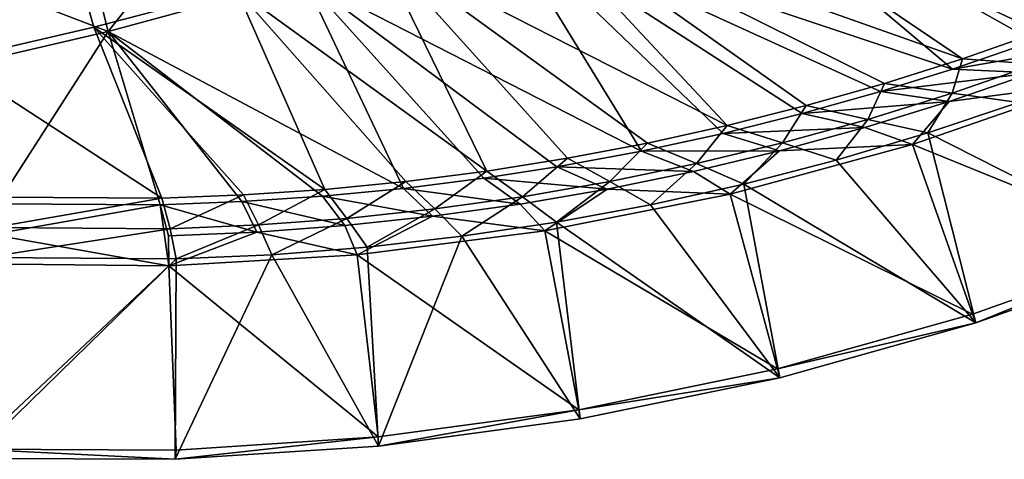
# Model space of a CAD drawing. Header units: metres. Extents: x 0 to 1501, y -1015 to 0.
# Tile 13 of 107: x 517 to 840, y -1015 to -871. Entities that reach past the tile are written whole.
import ezdxf

# ---------------------------------------------------------------- set-up
doc = ezdxf.new("R2010")
doc.units = ezdxf.units.M

msp = doc.modelspace()

# ---------------------------------------------------------------- linework, layer by layer
at = {"layer": 'None'}
for points in [[(534.056763, -827.713196, -406), (596.305847, -810.727783, -406), (545.818115, -874.461914, -63)], [(596.305847, -810.727783, -406), (609.920959, -856.970642, -63), (545.818115, -874.461914, -63)], [(736.336487, -814.231079, -63), (822.517029, -886.772888, -63), (673.476257, -836.885864, -63)], [(680.171204, -831.849976, -60), (825.788391, -883.362061, -60), (725.676758, -815.487366, -60)], [(825.788391, -883.362061, -60), (851.023376, -874.561523, -60), (725.676758, -815.487366, -60)], [(725.676758, -815.487366, -60), (851.023376, -874.561523, -60), (875.98584, -865.015625, -60)], [(874.229065, -868.132263, -63), (849.168091, -877.609741, -63), (736.336487, -814.231079, -63)], [(849.168091, -877.609741, -63), (822.517029, -886.772888, -63), (736.336487, -814.231079, -63)], [(534.056763, -827.713196, -406), (545.818115, -874.461914, -63), (472.331116, -846.230774, -376.380615)], [(528.947571, -830.042847, -377.175201), (473.960052, -842.677063, -377.175201), (493.996246, -883.963135, -60)], [(541.085449, -872.958313, -60), (528.947571, -830.042847, -377.175201), (493.996246, -883.963135, -60)], [(528.947571, -830.042847, -377.175201), (541.085449, -872.958313, -60), (587.836914, -860.597473, -60)], [(748.672607, -905.217102, -60), (680.171204, -831.849976, -60), (634.211792, -846.890869, -60)], [(748.672607, -905.217102, -60), (774.590454, -898.696594, -60), (680.171204, -831.849976, -60)], [(774.590454, -898.696594, -60), (800.303284, -891.409485, -60), (680.171204, -831.849976, -60)], [(680.171204, -831.849976, -60), (800.303284, -891.409485, -60), (825.788391, -883.362061, -60)], [(609.920959, -856.970642, -63), (673.476257, -836.885864, -63), (720.572876, -913.591248, -63)], [(720.572876, -913.591248, -63), (673.476257, -836.885864, -63), (747.32605, -907.775696, -63)], [(673.476257, -836.885864, -63), (773.296082, -901.310303, -63), (747.32605, -907.775696, -63)], [(822.517029, -886.772888, -63), (798.94989, -894.112671, -63), (673.476257, -836.885864, -63)], [(673.476257, -836.885864, -63), (798.94989, -894.112671, -63), (773.296082, -901.310303, -63)], [(472.331116, -846.230774, -376.380615), (545.818115, -874.461914, -63), (481.331787, -889.344055, -63)], [(587.836914, -860.597473, -60), (669.918152, -920.12439, -60), (634.211792, -846.890869, -60)], [(669.918152, -920.12439, -60), (696.313354, -915.935669, -60), (634.211792, -846.890869, -60)], [(634.211792, -846.890869, -60), (696.313354, -915.935669, -60), (722.572571, -910.965149, -60)], [(722.572571, -910.965149, -60), (748.672607, -905.217102, -60), (634.211792, -846.890869, -60)], [(609.920959, -856.970642, -63), (642.551819, -925.799255, -63), (545.818115, -874.461914, -63)], [(692.886475, -918.72467, -63), (668.968384, -922.446411, -63), (609.920959, -856.970642, -63)], [(668.968384, -922.446411, -63), (642.551819, -925.799255, -63), (609.920959, -856.970642, -63)], [(692.886475, -918.72467, -63), (609.920959, -856.970642, -63), (720.572876, -913.591248, -63)], [(541.085449, -872.958313, -60), (616.812927, -926.142029, -60), (587.836914, -860.597473, -60)], [(616.812927, -926.142029, -60), (643.410217, -923.527527, -60), (587.836914, -860.597473, -60)], [(587.836914, -860.597473, -60), (643.410217, -923.527527, -60), (669.918152, -920.12439, -60)], [(481.331787, -889.344055, -63), (545.818115, -874.461914, -63), (509.45929, -930.829407, -63)], [(493.996246, -883.963135, -60), (563.444092, -928.996948, -60), (541.085449, -872.958313, -60)], [(545.818115, -874.461914, -63), (562.839783, -931.172668, -63), (509.45929, -930.829407, -63)], [(563.444092, -928.996948, -60), (590.149719, -927.965759, -60), (541.085449, -872.958313, -60)], [(541.085449, -872.958313, -60), (590.149719, -927.965759, -60), (616.812927, -926.142029, -60)], [(642.551819, -925.799255, -63), (616.084656, -928.369446, -63), (545.818115, -874.461914, -63)], [(545.818115, -874.461914, -63), (616.084656, -928.369446, -63), (589.622803, -930.156372, -63)], [(589.622803, -930.156372, -63), (562.839783, -931.172668, -63), (545.818115, -874.461914, -63)], [(849.168091, -877.609741, -63), (875.861267, -877.625916, -32.47908), (822.517029, -886.772888, -63)], [(875.861267, -877.625916, -32.47908), (848.813354, -887.929321, -32.479527), (822.517029, -886.772888, -63)], [(851.023376, -874.561523, -60), (825.788391, -883.362061, -60), (849.837158, -885.076965, -29.904625)], [(509.999939, -928.678955, -60), (563.444092, -928.996948, -60), (493.996246, -883.963135, -60)], [(825.788391, -883.362061, -60), (800.303284, -891.409485, -60), (822.437622, -894.583252, -29.898478)], [(849.837158, -885.076965, -29.904625), (825.788391, -883.362061, -60), (822.437622, -894.583252, -29.898478)], [(822.517029, -886.772888, -63), (848.813354, -887.929321, -32.479527), (798.94989, -894.112671, -63)], [(849.837158, -885.076965, -29.904625), (822.437622, -894.583252, -29.898478), (844.158386, -897.700195)], [(848.813354, -887.929321, -32.479527), (821.440796, -897.347168, -32.48595), (798.94989, -894.112671, -63)], [(867.921021, -891.217224, -3), (821.440796, -897.347168, -32.48595), (848.813354, -887.929321, -32.479527)], [(800.303284, -891.409485, -60), (774.590454, -898.696594, -60), (794.742432, -903.19574, -29.89233)], [(822.437622, -894.583252, -29.898478), (800.303284, -891.409485, -60), (794.742432, -903.19574, -29.89233)], [(867.921021, -891.217224, -3), (891.655823, -944.804077, -3), (809.400879, -911.465393, -3)], [(867.921021, -891.217224, -3), (809.400879, -911.465393, -3), (821.440796, -897.347168, -32.48595)], [(798.94989, -894.112671, -63), (821.440796, -897.347168, -32.48595), (773.296082, -901.310303, -63)], [(822.437622, -894.583252, -29.898478), (794.742432, -903.19574, -29.89233), (814.455811, -907.634583)], [(844.158386, -897.700195), (822.437622, -894.583252, -29.898478), (814.455811, -907.634583)], [(774.590454, -898.696594, -60), (748.672607, -905.217102, -60), (766.780884, -910.90509, -29.886183)], [(794.742432, -903.19574, -29.89233), (774.590454, -898.696594, -60), (766.780884, -910.90509, -29.886183)], [(821.440796, -897.347168, -32.48595), (793.776733, -905.875732, -32.492535), (773.296082, -901.310303, -63)], [(809.400879, -911.465393, -3), (793.776733, -905.875732, -32.492535), (821.440796, -897.347168, -32.48595)], [(814.455811, -907.634583), (893.082275, -947.466003), (844.158386, -897.700195)], [(773.296082, -901.310303, -63), (793.776733, -905.875732, -32.492535), (747.32605, -907.775696, -63)], [(794.742432, -903.19574, -29.89233), (766.780884, -910.90509, -29.886183), (784.425537, -916.529419)], [(814.455811, -907.634583), (794.742432, -903.19574, -29.89233), (784.425537, -916.529419)], [(748.672607, -905.217102, -60), (722.572571, -910.965149, -60), (738.582581, -917.703125, -29.880033)], [(766.780884, -910.90509, -29.886183), (748.672607, -905.217102, -60), (738.582581, -917.703125, -29.880033)], [(793.776733, -905.875732, -32.492535), (765.853516, -913.510681, -32.494606), (747.32605, -907.775696, -63)], [(793.776733, -905.875732, -32.492535), (809.400879, -911.465393, -3), (765.853516, -913.510681, -32.494606)], [(747.32605, -907.775696, -63), (765.853516, -913.510681, -32.494606), (720.572876, -913.591248, -63)], [(784.425537, -916.529419), (830.201904, -969.861023), (814.455811, -907.634583)], [(830.201904, -969.861023), (893.082275, -947.466003), (814.455811, -907.634583)], [(722.572571, -910.965149, -60), (696.313354, -915.935669, -60), (710.177429, -923.58252, -29.873886)], [(738.582581, -917.703125, -29.880033), (722.572571, -910.965149, -60), (710.177429, -923.58252, -29.873886)], [(766.780884, -910.90509, -29.886183), (738.582581, -917.703125, -29.880033), (754.103943, -924.373962)], [(809.400879, -911.465393, -3), (829.095459, -967.064697, -3), (749.629456, -927.651062, -3)], [(809.400879, -911.465393, -3), (749.629456, -927.651062, -3), (765.853516, -913.510681, -32.494606)], [(784.425537, -916.529419), (766.780884, -910.90509, -29.886183), (754.103943, -924.373962)], [(891.655823, -944.804077, -3), (829.095459, -967.064697, -3), (809.400879, -911.465393, -3)], [(696.313354, -915.935669, -60), (669.918152, -920.12439, -60), (681.595459, -928.536987, -29.867739)], [(710.177429, -923.58252, -29.873886), (696.313354, -915.935669, -60), (681.595459, -928.536987, -29.867739)], [(720.572876, -913.591248, -63), (737.700256, -920.244446, -32.492424), (692.886475, -918.72467, -63)], [(765.853516, -913.510681, -32.494606), (737.700256, -920.244446, -32.492424), (720.572876, -913.591248, -63)], [(765.853516, -913.510681, -32.494606), (749.629456, -927.651062, -3), (737.700256, -920.244446, -32.492424)], [(692.886475, -918.72467, -63), (709.345154, -926.068604, -32.487545), (668.968384, -922.446411, -63)], [(737.700256, -920.244446, -32.492424), (709.345154, -926.068604, -32.487545), (692.886475, -918.72467, -63)], [(738.582581, -917.703125, -29.880033), (710.177429, -923.58252, -29.873886), (723.52771, -931.158752)], [(754.103943, -924.373962), (738.582581, -917.703125, -29.880033), (723.52771, -931.158752)], [(830.201904, -969.861023), (784.425537, -916.529419), (754.103943, -924.373962)], [(668.968384, -922.446411, -63), (680.816467, -930.974854, -32.481533), (642.551819, -925.799255, -63)], [(669.918152, -920.12439, -60), (643.410217, -923.527527, -60), (652.867004, -932.561218, -29.861591)], [(681.595459, -928.536987, -29.867739), (669.918152, -920.12439, -60), (652.867004, -932.561218, -29.861591)], [(709.345154, -926.068604, -32.487545), (680.816467, -930.974854, -32.481533), (668.968384, -922.446411, -63)], [(749.629456, -927.651062, -3), (709.345154, -926.068604, -32.487545), (737.700256, -920.244446, -32.492424)], [(616.812927, -926.142029, -60), (590.149719, -927.965759, -60), (595.092468, -937.802673, -29.849295)], [(624.022522, -935.650879, -29.855442), (616.812927, -926.142029, -60), (595.092468, -937.802673, -29.849295)], [(642.551819, -925.799255, -63), (652.142883, -934.955688, -32.475628), (616.084656, -928.369446, -63)], [(643.410217, -923.527527, -60), (616.812927, -926.142029, -60), (624.022522, -935.650879, -29.855442)], [(652.867004, -932.561218, -29.861591), (643.410217, -923.527527, -60), (624.022522, -935.650879, -29.855442)], [(680.816467, -930.974854, -32.481533), (652.142883, -934.955688, -32.475628), (642.551819, -925.799255, -63)], [(688.888489, -939.697998, -3), (680.816467, -930.974854, -32.481533), (709.345154, -926.068604, -32.487545)], [(710.177429, -923.58252, -29.873886), (681.595459, -928.536987, -29.867739), (692.734009, -936.875549)], [(749.629456, -927.651062, -3), (688.888489, -939.697998, -3), (709.345154, -926.068604, -32.487545)], [(723.52771, -931.158752), (710.177429, -923.58252, -29.873886), (692.734009, -936.875549)], [(765.920654, -987.844177), (754.103943, -924.373962), (723.52771, -931.158752)], [(765.920654, -987.844177), (830.201904, -969.861023), (754.103943, -924.373962)], [(563.444092, -928.996948, -60), (509.999939, -928.678955, -60), (508.096436, -938.612915, -29.830851)], [(566.107666, -939.014343, -29.843147), (563.444092, -928.996948, -60), (508.096436, -938.612915, -29.830851)], [(590.149719, -927.965759, -60), (563.444092, -928.996948, -60), (566.107666, -939.014343, -29.843147)], [(595.092468, -937.802673, -29.849295), (590.149719, -927.965759, -60), (566.107666, -939.014343, -29.843147)], [(616.084656, -928.369446, -63), (623.354675, -938.007996, -32.469757), (589.622803, -930.156372, -63)], [(652.142883, -934.955688, -32.475628), (623.354675, -938.007996, -32.469757), (616.084656, -928.369446, -63)], [(681.595459, -928.536987, -29.867739), (652.867004, -932.561218, -29.861591), (661.76001, -941.517395)], [(692.734009, -936.875549), (681.595459, -928.536987, -29.867739), (661.76001, -941.517395)], [(749.629456, -927.651062, -3), (765.145264, -984.945251, -3), (688.888489, -939.697998, -3)], [(829.095459, -967.064697, -3), (765.145264, -984.945251, -3), (749.629456, -927.651062, -3)], [(507.671295, -940.892212, -32.438976), (509.45929, -930.829407, -63), (562.839783, -931.172668, -63)], [(562.839783, -931.172668, -63), (565.645813, -951.168457, -3), (507.671295, -940.892212, -32.438976)], [(589.622803, -930.156372, -63), (594.482849, -940.129517, -32.463505), (562.839783, -931.172668, -63)], [(594.482849, -940.129517, -32.463505), (565.558228, -941.318176, -32.456455), (562.839783, -931.172668, -63)], [(562.839783, -931.172668, -63), (565.558228, -941.318176, -32.456455), (565.645813, -951.168457, -3)], [(623.354675, -938.007996, -32.469757), (594.482849, -940.129517, -32.463505), (589.622803, -930.156372, -63)], [(652.867004, -932.561218, -29.861591), (624.022522, -935.650879, -29.855442), (630.643188, -945.078735)], [(661.76001, -941.517395), (652.867004, -932.561218, -29.861591), (630.643188, -945.078735)], [(680.816467, -930.974854, -32.481533), (688.888489, -939.697998, -3), (652.142883, -934.955688, -32.475628)], [(692.734009, -936.875549), (765.920654, -987.844177), (723.52771, -931.158752)], [(624.022522, -935.650879, -29.855442), (595.092468, -937.802673, -29.849295), (599.421387, -947.555237)], [(630.643188, -945.078735), (624.022522, -935.650879, -29.855442), (599.421387, -947.555237)], [(627.464111, -947.549438, -3), (623.354675, -938.007996, -32.469757), (652.142883, -934.955688, -32.475628)], [(688.888489, -939.697998, -3), (627.464111, -947.549438, -3), (652.142883, -934.955688, -32.475628)], [(566.107666, -939.014343, -29.843147), (508.096436, -938.612915, -29.830851), (505.503876, -948.452148)], [(568.132263, -948.943848), (566.107666, -939.014343, -29.843147), (505.503876, -948.452148)], [(595.092468, -937.802673, -29.849295), (566.107666, -939.014343, -29.843147), (568.132263, -948.943848)], [(599.421387, -947.555237), (595.092468, -937.802673, -29.849295), (568.132263, -948.943848)], [(594.482849, -940.129517, -32.463505), (623.354675, -938.007996, -32.469757), (627.464111, -947.549438, -3)], [(661.76001, -941.517395), (700.547668, -1001.329041), (692.734009, -936.875549)], [(700.547668, -1001.329041), (765.920654, -987.844177), (692.734009, -936.875549)], [(565.645813, -951.168457, -3), (503.724915, -950.537964, -3), (507.671295, -940.892212, -32.438976)], [(565.558228, -941.318176, -32.456455), (594.482849, -940.129517, -32.463505), (565.645813, -951.168457, -3)], [(565.645813, -951.168457, -3), (594.482849, -940.129517, -32.463505), (627.464111, -947.549438, -3)], [(688.888489, -939.697998, -3), (700.111633, -998.360107, -3), (627.464111, -947.549438, -3)], [(630.643188, -945.078735), (634.397217, -1010.250732), (661.76001, -941.517395)], [(634.397217, -1010.250732), (700.547668, -1001.329041), (661.76001, -941.517395)], [(765.145264, -984.945251, -3), (700.111633, -998.360107, -3), (688.888489, -939.697998, -3)], [(634.397217, -1010.250732), (630.643188, -945.078735), (599.421387, -947.555237)], [(891.655823, -944.804077, -45), (829.095459, -967.064697, -45), (891.655823, -944.804077, -3)], [(829.095459, -967.064697, -45), (829.095459, -967.064697, -3), (891.655823, -944.804077, -3)], [(891.655823, -944.804077, -45), (830.201904, -969.861023, -45), (829.095459, -967.064697, -45)], [(893.082275, -947.466003, -45), (830.201904, -969.861023, -45), (891.655823, -944.804077, -45)], [(501.038971, -1014.255188), (568.132263, -948.943848), (505.503876, -948.452148)], [(627.464111, -947.549438, -3), (634.305847, -1007.244934, -3), (565.645813, -951.168457, -3)], [(567.787598, -1014.566345), (599.421387, -947.555237), (568.132263, -948.943848)], [(567.787598, -1014.566345), (634.397217, -1010.250732), (599.421387, -947.555237)], [(700.111633, -998.360107, -3), (634.305847, -1007.244934, -3), (627.464111, -947.549438, -3)], [(830.201904, -969.861023, -45), (893.082275, -947.466003, -45), (830.201904, -969.861023)], [(893.082275, -947.466003, -45), (893.082275, -947.466003), (830.201904, -969.861023)], [(501.038971, -1014.255188), (567.787598, -1014.566345), (568.132263, -948.943848)], [(565.645813, -951.168457, -3), (501.640961, -1011.276428, -3), (503.724915, -950.537964, -3)], [(565.645813, -951.168457, -3), (568.043213, -1011.557251, -3), (501.640961, -1011.276428, -3)], [(634.305847, -1007.244934, -3), (568.043213, -1011.557251, -3), (565.645813, -951.168457, -3)], [(829.095459, -967.064697, -45), (765.145264, -984.945251, -45), (829.095459, -967.064697, -3)], [(765.145264, -984.945251, -45), (765.145264, -984.945251, -3), (829.095459, -967.064697, -3)], [(830.201904, -969.861023, -45), (765.145264, -984.945251, -45), (829.095459, -967.064697, -45)], [(830.201904, -969.861023, -45), (765.920654, -987.844177, -45), (765.145264, -984.945251, -45)], [(765.920654, -987.844177, -45), (830.201904, -969.861023, -45), (765.920654, -987.844177)], [(830.201904, -969.861023, -45), (830.201904, -969.861023), (765.920654, -987.844177)], [(765.145264, -984.945251, -45), (700.111633, -998.360107, -45), (765.145264, -984.945251, -3)], [(700.111633, -998.360107, -45), (700.111633, -998.360107, -3), (765.145264, -984.945251, -3)], [(765.920654, -987.844177, -45), (700.111633, -998.360107, -45), (765.145264, -984.945251, -45)], [(765.920654, -987.844177, -45), (700.547668, -1001.329041, -45), (700.111633, -998.360107, -45)], [(700.547668, -1001.329041, -45), (765.920654, -987.844177, -45), (700.547668, -1001.329041)], [(765.920654, -987.844177, -45), (765.920654, -987.844177), (700.547668, -1001.329041)], [(700.111633, -998.360107, -45), (634.305847, -1007.244934, -45), (700.111633, -998.360107, -3)], [(634.305847, -1007.244934, -45), (634.305847, -1007.244934, -3), (700.111633, -998.360107, -3)], [(700.111633, -998.360107, -45), (634.397217, -1010.250732, -45), (634.305847, -1007.244934, -45)], [(700.547668, -1001.329041, -45), (634.397217, -1010.250732, -45), (700.111633, -998.360107, -45)], [(634.397217, -1010.250732, -45), (700.547668, -1001.329041, -45), (634.397217, -1010.250732)], [(700.547668, -1001.329041, -45), (700.547668, -1001.329041), (634.397217, -1010.250732)], [(634.397217, -1010.250732, -45), (567.787598, -1014.566345, -45), (634.305847, -1007.244934, -45)], [(634.305847, -1007.244934, -45), (567.787598, -1014.566345, -45), (568.043213, -1011.557251, -45)], [(634.305847, -1007.244934, -45), (568.043213, -1011.557251, -45), (634.305847, -1007.244934, -3)], [(568.043213, -1011.557251, -45), (568.043213, -1011.557251, -3), (634.305847, -1007.244934, -3)], [(567.787598, -1014.566345, -45), (501.038971, -1014.255188, -45), (501.640961, -1011.276428, -45)], [(568.043213, -1011.557251, -45), (501.640961, -1011.276428, -45), (568.043213, -1011.557251, -3)], [(501.640961, -1011.276428, -45), (501.640961, -1011.276428, -3), (568.043213, -1011.557251, -3)], [(567.787598, -1014.566345, -45), (501.640961, -1011.276428, -45), (568.043213, -1011.557251, -45)], [(567.787598, -1014.566345, -45), (634.397217, -1010.250732, -45), (567.787598, -1014.566345)], [(634.397217, -1010.250732, -45), (634.397217, -1010.250732), (567.787598, -1014.566345)], [(501.038971, -1014.255188, -45), (567.787598, -1014.566345, -45), (501.038971, -1014.255188)], [(567.787598, -1014.566345, -45), (567.787598, -1014.566345), (501.038971, -1014.255188)]]:
    msp.add_3dface(points, dxfattribs=at)

doc.saveas('drawing.dxf')
